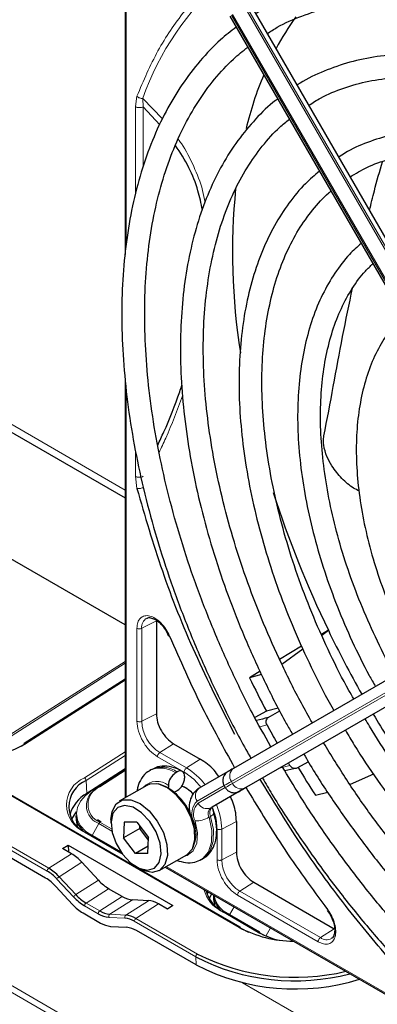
# Paper-space layout 'Blatt2' of a CAD drawing. Header units: millimetres. Extents: x 5 to 418, y 2 to 292.
# Tile 65 of 100: x 125.69 to 130.9, y 197.73 to 212.09. Entities that reach past the tile are written whole.
import ezdxf

# ---------------------------------------------------------------- set-up
doc = ezdxf.new("R2010")
doc.units = ezdxf.units.MM

psp = doc.layouts.new('Blatt2')

# ---------------------------------------------------------------- linework, layer by layer
at = {"color": 7, "linetype": 'Continuous', "lineweight": 18}
for p, q in [((143.705, 187.535), (88.087, 219.643)), ((89.349, 218.816), (142.442, 188.166)), ((127.243, 214.144), (127.243, 208.819)), ((132.971, 205.35), (128.974, 212.272)), ((128.998, 212.285), (132.994, 205.363)), ((132.773, 205.236), (128.777, 212.158)), ((128.793, 212.167), (132.79, 205.245)), ((127.376, 210.822), (127.399, 210.973)), ((127.376, 209.53), (127.376, 210.822)), ((127.773, 210.646), (127.485, 210.943)), ((127.492, 210.821), (127.485, 210.943)), ((127.492, 209.953), (127.492, 210.821)), ((118.992, 209.985), (127.228, 205.231)), ((127.243, 206.716), (127.243, 200.75)), ((127.376, 205.431), (127.376, 205.817)), ((127.399, 205.253), (127.376, 205.431)), ((128.888, 198.852), (119.932, 204.022)), ((127.4, 201.859), (127.4, 203.215)), ((127.682, 203.324), (127.469, 203.214)), ((127.469, 201.858), (127.469, 203.214)), ((128.777, 200.981), (132.773, 203.289)), ((132.79, 203.26), (128.793, 200.952)), ((128.974, 200.884), (132.971, 203.192)), ((125.548, 201.66), (127.228, 202.732)), ((127.228, 202.704), (125.565, 201.643)), ((126.091, 199.674), (121.469, 202.342)), ((121.491, 202.384), (126.113, 199.715)), ((127.228, 202.459), (125.773, 201.53)), ((127.682, 201.969), (127.469, 201.858)), ((129.296, 201.805), (129.192, 201.776)), ((127.934, 201.531), (127.732, 201.402)), ((126.633, 201.034), (127.228, 201.413)), ((127.228, 201.358), (126.658, 200.994)), ((128.088, 201.117), (127.699, 201.342)), ((128.121, 201.177), (127.732, 201.402)), ((128.323, 201.306), (128.121, 201.177)), ((129.477, 201.174), (129.63, 201.215)), ((127.228, 201.158), (126.744, 200.85)), ((126.842, 200.906), (127.228, 201.152)), ((127.228, 201.14), (126.858, 200.904)), ((126.67, 200.807), (126.658, 200.994)), ((126.744, 200.85), (126.842, 200.906)), ((128.276, 200.692), (128.671, 200.92)), ((128.793, 200.952), (128.777, 200.981)), ((126.67, 200.786), (126.67, 200.807)), ((126.744, 200.85), (126.744, 200.849)), ((128.687, 200.891), (128.293, 200.663)), ((128.474, 200.595), (128.888, 200.834)), ((128.927, 200.856), (128.987, 200.891)), ((128.498, 200.608), (128.474, 200.595)), ((128.473, 200.472), (128.45, 200.458)), ((126.747, 200.191), (126.842, 200.368)), ((127.033, 200.258), (126.842, 200.368)), ((126.859, 200.386), (127.027, 200.289)), ((128.214, 200.407), (128.225, 200.405)), ((128.636, 200.286), (128.848, 200.397)), ((127.164, 199.937), (126.634, 200.243)), ((128.567, 199.838), (128.567, 200.287)), ((128.636, 199.837), (128.636, 200.286)), ((126.445, 199.927), (126.113, 199.715)), ((128.636, 199.837), (128.848, 199.948)), ((126.596, 199.803), (126.265, 199.592)), ((127.826, 199.739), (132.968, 196.771)), ((126.475, 199.297), (126.232, 199.558)), ((126.265, 199.592), (126.507, 199.331)), ((126.837, 199.541), (126.507, 199.331)), ((129.101, 199.51), (128.899, 199.381)), ((126.987, 199.417), (126.659, 199.207)), ((130.039, 198.643), (128.865, 199.321)), ((130.073, 198.703), (128.899, 199.381)), ((126.659, 199.207), (126.857, 199.093)), ((127.185, 199.302), (126.857, 199.093)), ((127.334, 199.254), (127.004, 199.044)), ((127.567, 199.242), (127.236, 199.031)), ((127.715, 199.194), (127.383, 198.982)), ((126.834, 199.051), (126.636, 199.166)), ((127.004, 199.044), (127.236, 199.031)), ((129.168, 198.78), (128.638, 199.087)), ((128.75, 199.034), (128.814, 199.152)), ((127.223, 198.986), (126.992, 198.999)), ((128.258, 198.423), (127.361, 198.941)), ((127.383, 198.982), (128.28, 198.464)), ((129.28, 198.726), (129.344, 198.846)), ((130.275, 198.832), (130.073, 198.703)), ((128.264, 198.304), (128.258, 198.423)), ((128.94, 198.045), (144.542, 189.038))]:
    psp.add_line(p, q, dxfattribs=at)
at = {"color": 7, "linetype": 'Continuous', "lineweight": 25}
for p, q in [((127.228, 214.16), (127.228, 208.665)), ((133.049, 205.395), (129.053, 212.317)), ((128.753, 212.144), (132.749, 205.222)), ((127.732, 210.556), (127.492, 210.821)), ((118.894, 209.929), (127.228, 205.118)), ((127.228, 206.864), (127.228, 200.741)), ((127.228, 203.264), (125.282, 204.388)), ((128.906, 198.854), (119.95, 204.025)), ((132.804, 203.48), (128.808, 201.172)), ((127.682, 203.324), (127.682, 201.969)), ((132.994, 203.205), (128.998, 200.897)), ((127.832, 203.167), (127.86, 203.102)), ((130.189, 203.185), (130.089, 203.125)), ((130.093, 203.115), (130.189, 203.185)), ((129.8, 202.952), (129.479, 202.759)), ((129.51, 202.691), (129.817, 202.915)), ((129.194, 202.587), (129.039, 202.494)), ((129.215, 202.541), (129.039, 202.494)), ((127.228, 202.471), (125.756, 201.532)), ((126.068, 199.571), (121.503, 202.207)), ((129.46, 202.05), (129.288, 202.005)), ((129.288, 202.005), (129.117, 201.915)), ((129.314, 201.912), (129.48, 202.013)), ((125.711, 201.494), (125.75, 201.518)), ((127.934, 201.531), (128.323, 201.306)), ((129.63, 201.215), (129.609, 201.25)), ((129.898, 201.267), (129.731, 201.175)), ((127.228, 201.163), (126.67, 200.807)), ((127.228, 201.158), (126.744, 200.849)), ((127.612, 201.156), (127.589, 201.142)), ((127.987, 201.119), (127.964, 201.105)), ((128.093, 201.057), (128.093, 201.03)), ((128.721, 201.122), (128.307, 200.883)), ((130.847, 201.086), (130.505, 200.936)), ((127.543, 200.923), (127.142, 200.692)), ((127.858, 200.921), (127.858, 200.894)), ((128.054, 200.914), (128.093, 200.901)), ((128.671, 200.92), (128.687, 200.891)), ((127.987, 200.846), (127.964, 200.833)), ((128.912, 200.847), (128.498, 200.608)), ((128.959, 200.875), (128.899, 200.84)), ((130, 200.781), (130.18, 200.824)), ((126.51, 200.486), (126.511, 200.416)), ((126.511, 200.416), (126.526, 200.331)), ((126.876, 200.389), (126.826, 200.423)), ((127.021, 200.425), (127.021, 200.37)), ((127.215, 200.386), (127.205, 200.157)), ((127.397, 200.389), (127.215, 200.386)), ((127.397, 200.389), (127.568, 200.161)), ((127.44, 200.293), (127.442, 200.329)), ((128.848, 200.397), (128.848, 199.948)), ((127.167, 199.948), (126.652, 200.246)), ((127.44, 200.293), (127.205, 200.157)), ((127.465, 200.298), (127.44, 200.293)), ((127.567, 200.126), (127.44, 200.293)), ((126.316, 200.001), (126.397, 200.052)), ((126.397, 200.052), (127.924, 199.17)), ((126.397, 200.052), (126.4, 199.953)), ((127.376, 199.93), (127.205, 200.157)), ((127.563, 200.038), (127.376, 199.93)), ((127.558, 199.932), (127.568, 200.161)), ((126.445, 199.927), (126.316, 200.001)), ((127.183, 199.927), (127.164, 199.937)), ((127.558, 199.932), (127.376, 199.93)), ((127.725, 199.681), (128.126, 199.913)), ((126.837, 199.541), (126.596, 199.803)), ((128.339, 199.843), (128.362, 199.857)), ((127.386, 199.737), (127.433, 199.71)), ((127.811, 199.731), (133.11, 196.672)), ((129.101, 199.51), (130.275, 198.832)), ((126.219, 199.448), (126.462, 199.187)), ((127.185, 199.302), (126.987, 199.417)), ((128.513, 199.326), (128.515, 199.259)), ((127.567, 199.242), (127.334, 199.254)), ((127.844, 199.119), (127.715, 199.194)), ((127.924, 199.17), (127.844, 199.119)), ((128.515, 199.259), (128.53, 199.174)), ((126.613, 199.063), (126.869, 198.916)), ((129.186, 198.783), (128.655, 199.089)), ((130.172, 199.098), (130.214, 199.041)), ((127.016, 198.867), (127.248, 198.854)), ((128.264, 198.304), (127.395, 198.805)), ((128.913, 198.841), (129.025, 198.784)), ((129.193, 198.769), (129.262, 198.733))]:
    psp.add_line(p, q, dxfattribs=at)
at = {"color": 7, "linetype": 'Continuous', "lineweight": 25, "flags": 128}
for points in [[(128.808, 201.172), (128.784, 201.159), (128.764, 201.147), (128.748, 201.138), (128.737, 201.131), (128.733, 201.129)], [(126.723, 200.801), (126.764, 200.846), (126.842, 200.906)], [(128.126, 199.913), (128.131, 199.916), (128.208, 200), (128.244, 200.13), (128.236, 200.291), (128.185, 200.466), (128.095, 200.636), (127.978, 200.782), (127.844, 200.888), (127.71, 200.944), (127.589, 200.942), (127.543, 200.923)], [(128.129, 200.88), (128.129, 200.88), (128.053, 200.911)], [(128.998, 200.897), (128.976, 200.885), (128.957, 200.874), (128.942, 200.865), (128.931, 200.859), (128.924, 200.855), (128.921, 200.853), (128.921, 200.853)], [(128.987, 200.891), (128.992, 200.894), (128.994, 200.895)], [(127.964, 200.833), (127.943, 200.823), (127.941, 200.822)], [(128.888, 200.834), (128.91, 200.847), (128.929, 200.857), (128.943, 200.866), (128.954, 200.872), (128.959, 200.875)], [(128.986, 200.89), (128.983, 200.888), (128.971, 200.882), (128.955, 200.872), (128.935, 200.861), (128.912, 200.847)], [(128.965, 200.878), (128.964, 200.878), (128.959, 200.875)], [(127.021, 200.425), (127.036, 200.544), (127.094, 200.653), (127.188, 200.711), (127.309, 200.712), (127.444, 200.657), (127.577, 200.55), (127.695, 200.404), (127.784, 200.235), (127.836, 200.06), (127.844, 199.899), (127.807, 199.769), (127.73, 199.684), (127.621, 199.654), (127.621, 199.654)], [(127.552, 199.688), (127.654, 199.717), (127.723, 199.8), (127.751, 199.927), (127.736, 200.081), (127.678, 200.245), (127.585, 200.398), (127.468, 200.523), (127.342, 200.604), (127.22, 200.631), (127.119, 200.601), (127.05, 200.518), (127.022, 200.392), (127.037, 200.237), (127.095, 200.074), (127.188, 199.92), (127.304, 199.795), (127.431, 199.715), (127.552, 199.688)], [(126.513, 200.537), (126.482, 200.495), (126.447, 200.432)], [(127.621, 199.654), (127.492, 199.681), (127.433, 199.71)], [(128.433, 199.372), (128.432, 199.368), (128.423, 199.335)], [(128.487, 199.341), (128.485, 199.339), (128.45, 199.276)]]:
    psp.add_lwpolyline(points, dxfattribs=at)
at = {"color": 7, "linetype": 'Continuous', "lineweight": 18, "flags": 128}
for points in [[(127.858, 200.894), (127.724, 200.945), (127.679, 200.949)], [(128.793, 200.952), (128.763, 200.935), (128.737, 200.92), (128.717, 200.908), (128.702, 200.899), (128.692, 200.894), (128.687, 200.891), (128.687, 200.891)], [(126.744, 200.85), (126.648, 200.776), (126.577, 200.693), (126.533, 200.603), (126.518, 200.511), (126.533, 200.42), (126.577, 200.334), (126.649, 200.255), (126.681, 200.229)], [(128.899, 200.84), (128.893, 200.837), (128.892, 200.836)], [(128.921, 200.853), (128.922, 200.854), (128.927, 200.856)], [(128.959, 200.875), (128.962, 200.876), (128.965, 200.878), (128.965, 200.878)], [(128.473, 200.472), (128.513, 200.281), (128.511, 200.108), (128.467, 199.968), (128.384, 199.871), (128.362, 199.857)], [(128.473, 200.472), (128.492, 200.484), (128.506, 200.496), (128.516, 200.507), (128.52, 200.517), (128.519, 200.523)], [(128.246, 200.404), (128.28, 200.233), (128.271, 200.082), (128.22, 199.967), (128.132, 199.899), (128.079, 199.886)], [(128.34, 199.844), (128.361, 199.857), (128.443, 199.954), (128.488, 200.095), (128.49, 200.267), (128.45, 200.458)], [(127.173, 199.941), (127.169, 199.939), (127.164, 199.937)]]:
    psp.add_lwpolyline(points, dxfattribs=at)
at = {"color": 7, "linetype": 'Continuous', "lineweight": 18}
for centre, radius, start, end in [((131.406, 209.559), 4.159, 131.1389, 160.5535), ((127.616, 203.233), 0.149, 119.5203, 187.4277), ((128.041, 201.884), 0.572, 182.6055, 237.3945), ((125.763, 201.518), 0.016, 52.8504, 115.9599), ((127.768, 200.819), 0.371, 53.8215, 114.8681), ((127.745, 200.805), 0.372, 53.8639, 114.4166), ((127.62, 200.352), 0.966, 36.9374, 58.7266), ((128.89, 201.061), 0.138, 126.3512, 215.1851), ((126.803, 200.639), 0.43, 113.3057, 246.8237), ((126.604, 200.988), 0.0539, 6.3421, 57.7135), ((126.969, 200.645), 0.282, 113.3057, 246.8237), ((126.848, 200.891), 0.0166, 53.8189, 113.1032), ((127.69, 200.724), 0.259, 49.5168, 138.472), ((246.338, -2.665), 235.143, 119.99706, 120.02687), ((128.919, 201.01), 0.138, 204.8163, 293.6431), ((126.941, 200.628), 0.278, 141.5144, 249.2648), ((128.389, 200.772), 0.138, 126.3512, 215.1851), ((128.441, 200.515), 0.243, 132.8448, 206.7507), ((128.442, 200.503), 0.219, 132.8448, 206.7507), ((128.419, 200.722), 0.138, 204.8163, 293.6431), ((128.576, 200.524), 0.116, 132.8448, 206.7507), ((127.669, 200.265), 0.966, 1.2756, 23.0651), ((128.553, 200.51), 0.116, 132.8448, 206.7507), ((126.887, 200.345), 0.0499, 124.2195, 152.669), ((127.775, 200.221), 0.486, 335.257, 22.2569), ((128.244, 200.819), 0.415, 270.2974, 299.6447), ((126.645, 200.23), 0.0173, 66.2305, 129.0417), ((129.207, 199.863), 0.572, 182.6055, 237.3945), ((126.142, 199.673), 0.0511, 124.2872, 179.1791), ((126.318, 199.507), 0.0999, 122.3324, 149.186), ((126.561, 199.246), 0.0999, 122.3324, 149.186), ((128.852, 199.531), 0.493, 194.6896, 244.2739), ((128.9, 199.387), 0.381, 190.2396, 235.6526), ((126.687, 199.165), 0.0511, 124.2872, 179.1791), ((126.886, 199.051), 0.0511, 124.2872, 179.1791), ((127.028, 199.013), 0.0384, 127.2724, 201.6137), ((127.259, 199), 0.0384, 127.2724, 201.6137), ((128.648, 199.073), 0.0173, 66.2305, 129.0417), ((127.412, 198.94), 0.0511, 124.2872, 179.1791), ((128.899, 198.838), 0.0173, 66.2305, 129.0417), ((129.179, 198.767), 0.0173, 66.2305, 129.0417), ((130.164, 198.822), 0.15, 232.7382, 298.7687), ((128.309, 198.422), 0.0511, 124.2872, 179.1791)]:
    psp.add_arc(centre, radius, start, end, dxfattribs=at)
at = {"color": 7, "linetype": 'Continuous', "lineweight": 25}
for centre, radius, start, end in [((133.001, 209.777), 4.044, 144.3658, 152.1043), ((134.16, 209.244), 5.321, 157.4172, 166.3185), ((138.273, 208.7), 9.481, 174.3812, 188.9115), ((144.12, 209.92), 15.473, 197.7847, 205.8004), ((144.943, 210.298), 16.379, 205.7377, 209.4232), ((144.569, 210.086), 17.287, 206.0504, 207.8702), ((130.69, 196.072), 6, 103.2629, 104.9551), ((144.971, 210.31), 16.409, 210.5767, 213.4166), ((143.775, 209.622), 16.455, 208.3633, 209.4201), ((125.087, 202.699), 1.355, 242.9955, 300.4232), ((125.765, 201.52), 0.0152, 128.2019, 187.8532), ((144.655, 210.128), 17.383, 210.9624, 212.5311), ((128.088, 200.911), 0.231, 122.6055, 177.3945), ((128.029, 201.068), 0.0655, 350.786, 129.2033), ((130.971, 195.57), 5.741, 102.4754, 104.2639), ((126.822, 200.613), 0.415, 113.3057, 246.8237), ((127.863, 201.041), 0.231, 302.6055, 357.3945), ((126.914, 200.355), 0.513, 118.4714, 164.6503), ((127.434, 200.187), 0.812, 0.4785, 59.5161), ((220.814, 41.794), 183.696, 119.99714, 120.02671), ((126.849, 200.505), 0.34, 183.1764, 225.6546), ((125.773, 199.141), 0.621, 42.3194, 59.199), ((125.773, 199.144), 0.665, 42.3194, 59.199), ((125.727, 199), 0.665, 42.3194, 59.199), ((126.999, 199.778), 0.665, 222.3194, 239.199), ((128.868, 199.503), 0.474, 194.2207, 244.3122), ((128.853, 199.348), 0.34, 183.1764, 225.6546), ((126.953, 199.634), 0.665, 222.3194, 239.199), ((126.999, 199.775), 0.709, 222.3194, 239.199), ((127.024, 199.36), 0.362, 238.3709, 264.8776), ((127.035, 199.382), 0.339, 238.3709, 264.8776), ((127.205, 198.693), 0.339, 58.3709, 84.8776), ((127.047, 199.205), 0.339, 238.3709, 264.8776), ((127.195, 198.671), 0.317, 58.3709, 84.8776), ((127.217, 198.516), 0.339, 58.3709, 84.8776), ((129.688, 200.35), 1.698, 241.9187, 269.757), ((128.897, 198.841), 0.0157, 358.389, 55.7595), ((129.699, 199.739), 1.096, 241.027, 257.9437), ((129.177, 198.77), 0.0157, 358.389, 55.7595), ((129.707, 201.294), 3.169, 243.2575, 283.4338), ((129.699, 201.22), 3.147, 242.7484, 284.7881), ((129.71, 201.114), 3.16, 242.7714, 287.2194)]:
    psp.add_arc(centre, radius, start, end, dxfattribs=at)
for centre, start_param, end_param in [((126.458, 199.526), 5.044823, 5.481156), ((126.975, 199.818), 1.903231, 2.339563), ((127.173, 199.703), 2.339563, 2.775895), ((127.728, 198.793), 5.481156, 5.917488)]:
    psp.add_ellipse(centre, major_axis=(-0.263, 0.425), ratio=0.556886, start_param=start_param, end_param=end_param, dxfattribs=at)
at = {"color": 7, "linetype": 'Continuous', "lineweight": 18}
for points, knots in [([(128.687, 212.796), (128.64, 212.763), (128.416, 212.606), (128.082, 212.222), (127.689, 211.655), (127.495, 211.2), (127.399, 210.973)], [0, 0, 0, 0, 0.081439, 0.388222, 0.695006, 1, 1, 1, 1]), ([(128.394, 209.426), (128.382, 209.485), (128.344, 209.675), (128.226, 209.961), (128.105, 210.208), (128.017, 210.325), (128.001, 210.346)], [0, 0, 0, 0, 0.162753, 0.526181, 0.917131, 1, 1, 1, 1]), ([(127.721, 205.777), (127.755, 205.847), (127.883, 206.12), (127.986, 206.397), (128.063, 206.603)], [0, 0, 0, 0, 0.257532, 1, 1, 1, 1]), ([(127.485, 205.264), (127.477, 205.262), (127.462, 205.257), (127.439, 205.253), (127.417, 205.251), (127.405, 205.252), (127.399, 205.253)], [0, 0, 0, 0, 0.25, 0.5, 0.75, 1, 1, 1, 1]), ([(127.4, 203.215), (127.402, 203.244), (127.407, 203.305), (127.448, 203.369), (127.509, 203.401), (127.584, 203.399), (127.666, 203.364), (127.749, 203.297), (127.824, 203.206), (127.858, 203.136), (127.874, 203.101)], [0, 0, 0, 0, 0.121712, 0.25, 0.378287, 0.5, 0.621712, 0.75, 0.878287, 1, 1, 1, 1]), ([(127.699, 201.342), (127.66, 201.37), (127.581, 201.425), (127.483, 201.562), (127.413, 201.716), (127.404, 201.811), (127.4, 201.859)], [0, 0, 0, 0, 0.25, 0.5, 0.75, 1, 1, 1, 1]), ([(127.4, 201.859), (127.405, 201.857), (127.415, 201.852), (127.434, 201.85), (127.453, 201.852), (127.464, 201.856), (127.469, 201.858)], [0, 0, 0, 0, 0.249997, 0.499998, 0.749999, 1, 1, 1, 1]), ([(128.331, 200.897), (128.309, 200.925), (128.235, 201.017), (128.148, 201.076), (128.088, 201.117)], [0, 0, 0, 0, 0.297421, 1, 1, 1, 1]), ([(128.567, 200.287), (128.562, 200.361), (128.555, 200.456), (128.517, 200.556), (128.509, 200.579)], [0, 0, 0, 0, 0.771732, 1, 1, 1, 1]), ([(128.567, 200.287), (128.572, 200.285), (128.582, 200.281), (128.601, 200.278), (128.62, 200.28), (128.63, 200.284), (128.636, 200.286)], [0, 0, 0, 0, 0.2499918, 0.4999946, 0.7499973, 1, 1, 1, 1]), ([(130.178, 199.111), (130.2, 199.079), (130.243, 199.015), (130.285, 198.905), (130.301, 198.8), (130.291, 198.711), (130.255, 198.644), (130.197, 198.608), (130.121, 198.605), (130.066, 198.631), (130.039, 198.643)], [0, 0, 0, 0, 0.121713, 0.25, 0.378287, 0.5, 0.621713, 0.75, 0.878287, 1, 1, 1, 1])]:
    psp.add_open_spline(points, degree=3, knots=knots, dxfattribs=at)
at = {"color": 7, "linetype": 'Continuous', "lineweight": 25}
for points, knots in [([(138.719, 206.896), (138.649, 207.015), (138.459, 207.338), (138.122, 207.846), (137.712, 208.416), (137.281, 208.961), (136.832, 209.479), (136.366, 209.967), (135.888, 210.421), (135.399, 210.841), (134.901, 211.222), (134.398, 211.563), (133.893, 211.863), (133.387, 212.119), (132.884, 212.329), (132.387, 212.493), (131.897, 212.61), (131.419, 212.677), (130.955, 212.696), (130.507, 212.666), (130.079, 212.588), (129.675, 212.459), (129.358, 212.322), (129.187, 212.212), (129.133, 212.178)], [0, 0, 0, 0, 0.027836, 0.075404, 0.122977, 0.170555, 0.218143, 0.265742, 0.313355, 0.360985, 0.408634, 0.456301, 0.503986, 0.551687, 0.599395, 0.647094, 0.694763, 0.742373, 0.789887, 0.837268, 0.884487, 0.931535, 0.978434, 1, 1, 1, 1]), ([(129.3, 211.889), (129.347, 211.92), (129.505, 212.023), (129.801, 212.15), (130.184, 212.27), (130.59, 212.34), (131.016, 212.363), (131.458, 212.338), (131.914, 212.266), (132.383, 212.147), (132.86, 211.981), (133.344, 211.771), (133.832, 211.515), (134.321, 211.217), (134.808, 210.877), (135.29, 210.498), (135.766, 210.081), (136.231, 209.629), (136.684, 209.145), (137.12, 208.631), (137.54, 208.09), (137.937, 207.524), (138.235, 207.069), (138.39, 206.799), (138.43, 206.729)], [0, 0, 0, 0, 0.02099, 0.069851, 0.118688, 0.167389, 0.215899, 0.264215, 0.312366, 0.360395, 0.408346, 0.456251, 0.504137, 0.552018, 0.599903, 0.6478, 0.695711, 0.743637, 0.791578, 0.839533, 0.887498, 0.935471, 0.983451, 1, 1, 1, 1]), ([(128.846, 211.982), (128.769, 211.921), (128.58, 211.776), (128.316, 211.495), (128.05, 211.147), (127.817, 210.759), (127.619, 210.333), (127.456, 209.872), (127.329, 209.378), (127.239, 208.853), (127.187, 208.302), (127.172, 207.727), (127.196, 207.131), (127.256, 206.517), (127.354, 205.89), (127.489, 205.253), (127.659, 204.608), (127.864, 203.96), (128.103, 203.313), (128.373, 202.668), (128.676, 202.032), (128.907, 201.582), (129.044, 201.348), (129.061, 201.319)], [0, 0, 0, 0, 0.0350457, 0.0847588, 0.1345869, 0.1845749, 0.234734, 0.2850474, 0.3354824, 0.3860023, 0.436574, 0.4871714, 0.5377749, 0.5883714, 0.6389554, 0.6895248, 0.7400793, 0.7906199, 0.8411485, 0.8916676, 0.9421795, 0.9926872, 1, 1, 1, 1]), ([(129.35, 201.486), (129.258, 201.653), (129.052, 202.022), (128.767, 202.609), (128.491, 203.24), (128.247, 203.875), (128.036, 204.51), (127.859, 205.143), (127.717, 205.768), (127.611, 206.382), (127.542, 206.983), (127.509, 207.566), (127.512, 208.128), (127.552, 208.665), (127.629, 209.176), (127.741, 209.656), (127.887, 210.104), (128.068, 210.516), (128.28, 210.892), (128.526, 211.227), (128.77, 211.496), (128.944, 211.634), (129.015, 211.69)], [0, 0, 0, 0, 0.042136, 0.093403, 0.144665, 0.195918, 0.24716, 0.298386, 0.349596, 0.400786, 0.451955, 0.503102, 0.554231, 0.605345, 0.656454, 0.707569, 0.758714, 0.80992, 0.861231, 0.912695, 0.964359, 1, 1, 1, 1]), ([(138.115, 206.547), (138.042, 206.67), (137.857, 206.982), (137.531, 207.465), (137.143, 207.992), (136.734, 208.494), (136.308, 208.968), (135.867, 209.41), (135.414, 209.817), (134.952, 210.188), (134.483, 210.52), (134.01, 210.811), (133.537, 211.058), (133.065, 211.26), (132.599, 211.415), (132.141, 211.523), (131.694, 211.582), (131.261, 211.591), (130.846, 211.552), (130.45, 211.465), (130.081, 211.325), (129.842, 211.213), (129.735, 211.137), (129.734, 211.136)], [0, 0, 0, 0, 0.032875, 0.083822, 0.134775, 0.185738, 0.236713, 0.287705, 0.338718, 0.389753, 0.440814, 0.491899, 0.543005, 0.594125, 0.645237, 0.696311, 0.747305, 0.798171, 0.848856, 0.899324, 0.949573, 0.99965, 1, 1, 1, 1]), ([(129.904, 210.842), (129.961, 210.879), (130.12, 210.981), (130.411, 211.1), (130.773, 211.201), (131.157, 211.252), (131.559, 211.256), (131.977, 211.212), (132.407, 211.122), (132.849, 210.984), (133.297, 210.801), (133.751, 210.574), (134.206, 210.303), (134.66, 209.99), (135.11, 209.638), (135.553, 209.248), (135.985, 208.823), (136.404, 208.367), (136.807, 207.881), (137.191, 207.368), (137.534, 206.868), (137.736, 206.532), (137.827, 206.381)], [0, 0, 0, 0, 0.02882, 0.081368, 0.133858, 0.186143, 0.238166, 0.289941, 0.341521, 0.392971, 0.444344, 0.49568, 0.547008, 0.598338, 0.649681, 0.701044, 0.752426, 0.803828, 0.855246, 0.906678, 0.95812, 1, 1, 1, 1]), ([(129.451, 210.934), (129.44, 210.927), (129.323, 210.844), (129.126, 210.644), (128.865, 210.335), (128.639, 209.981), (128.446, 209.59), (128.289, 209.163), (128.168, 208.703), (128.083, 208.212), (128.037, 207.694), (128.028, 207.153), (128.057, 206.592), (128.124, 206.015), (128.227, 205.424), (128.367, 204.825), (128.542, 204.221), (128.752, 203.615), (128.994, 203.011), (129.269, 202.414), (129.494, 201.965), (129.636, 201.721), (129.667, 201.669)], [0, 0, 0, 0, 0.005507, 0.059059, 0.112718, 0.166568, 0.22064, 0.274924, 0.329377, 0.383948, 0.438591, 0.493268, 0.547952, 0.602625, 0.657281, 0.711917, 0.766534, 0.821135, 0.875721, 0.930297, 0.984866, 1, 1, 1, 1]), ([(129.956, 201.836), (129.902, 201.93), (129.741, 202.213), (129.502, 202.698), (129.24, 203.285), (129.011, 203.877), (128.814, 204.469), (128.652, 205.058), (128.525, 205.639), (128.433, 206.209), (128.378, 206.764), (128.36, 207.3), (128.378, 207.813), (128.433, 208.301), (128.523, 208.76), (128.648, 209.187), (128.807, 209.579), (128.999, 209.936), (129.223, 210.251), (129.431, 210.487), (129.574, 210.601), (129.622, 210.638)], [0, 0, 0, 0, 0.028011, 0.083582, 0.139147, 0.1947, 0.250238, 0.305756, 0.361251, 0.416719, 0.472159, 0.52757, 0.582957, 0.638329, 0.6937, 0.749093, 0.80455, 0.860127, 0.915892, 0.971916, 1, 1, 1, 1]), ([(137.512, 206.199), (137.421, 206.349), (137.224, 206.673), (136.892, 207.149), (136.524, 207.626), (136.137, 208.077), (135.734, 208.497), (135.318, 208.884), (134.892, 209.235), (134.458, 209.547), (134.021, 209.818), (133.582, 210.046), (133.145, 210.228), (132.714, 210.363), (132.291, 210.451), (131.881, 210.489), (131.486, 210.477), (131.109, 210.418), (130.757, 210.306), (130.5, 210.194), (130.371, 210.105), (130.341, 210.085)], [0, 0, 0, 0, 0.047335, 0.102503, 0.157679, 0.212871, 0.268083, 0.323322, 0.378591, 0.433894, 0.489232, 0.544601, 0.599988, 0.65536, 0.710671, 0.765857, 0.820841, 0.875554, 0.929964, 0.984107, 1, 1, 1, 1]), ([(128.354, 209.318), (128.334, 209.411), (128.287, 209.632), (128.16, 209.953), (128.031, 210.152), (127.962, 210.257)], [0, 0, 0, 0, 0.2580029, 0.6080025, 1, 1, 1, 1]), ([(130.507, 209.798), (130.587, 209.846), (130.764, 209.952), (131.068, 210.061), (131.409, 210.133), (131.771, 210.157), (132.15, 210.133), (132.543, 210.062), (132.947, 209.944), (133.359, 209.781), (133.776, 209.573), (134.195, 209.321), (134.612, 209.029), (135.025, 208.696), (135.43, 208.328), (135.824, 207.925), (136.204, 207.491), (136.567, 207.03), (136.906, 206.543), (137.126, 206.208), (137.224, 206.034), (137.225, 206.033)], [0, 0, 0, 0, 0.047732, 0.104951, 0.162001, 0.218715, 0.275061, 0.331102, 0.386935, 0.442647, 0.498302, 0.553942, 0.609585, 0.665249, 0.720938, 0.776655, 0.832397, 0.88816, 0.943939, 0.999729, 1, 1, 1, 1]), ([(130.79, 209.309), (130.812, 209.405), (130.87, 209.647), (130.937, 209.879), (130.978, 210.019)], [0, 0, 0, 0, 0.39617, 1, 1, 1, 1]), ([(130.059, 209.881), (129.99, 209.822), (129.828, 209.684), (129.609, 209.418), (129.399, 209.092), (129.223, 208.726), (129.082, 208.326), (128.978, 207.892), (128.911, 207.429), (128.882, 206.941), (128.891, 206.43), (128.938, 205.902), (129.022, 205.359), (129.143, 204.806), (129.299, 204.248), (129.49, 203.687), (129.713, 203.128), (129.97, 202.578), (130.157, 202.206), (130.265, 202.023), (130.269, 202.016)], [0, 0, 0, 0, 0.043569, 0.102164, 0.161004, 0.220147, 0.279578, 0.339236, 0.399046, 0.458941, 0.518871, 0.578798, 0.638704, 0.698585, 0.758439, 0.81827, 0.87808, 0.937877, 0.997664, 1, 1, 1, 1]), ([(130.559, 202.184), (130.536, 202.225), (130.412, 202.438), (130.214, 202.837), (129.97, 203.377), (129.759, 203.922), (129.581, 204.468), (129.437, 205.009), (129.328, 205.542), (129.255, 206.062), (129.219, 206.566), (129.219, 207.049), (129.256, 207.508), (129.328, 207.938), (129.435, 208.337), (129.576, 208.702), (129.75, 209.032), (129.957, 209.319), (130.118, 209.504), (130.217, 209.581), (130.228, 209.589)], [0, 0, 0, 0, 0.01444, 0.075617, 0.136785, 0.197937, 0.259068, 0.32017, 0.381239, 0.442268, 0.503257, 0.564207, 0.625127, 0.686037, 0.746963, 0.807957, 0.869101, 0.930499, 0.992258, 1, 1, 1, 1]), ([(130.667, 208.828), (130.609, 208.776), (130.468, 208.649), (130.28, 208.398), (130.099, 208.087), (129.954, 207.737), (129.845, 207.353), (129.773, 206.939), (129.738, 206.498), (129.742, 206.034), (129.784, 205.552), (129.863, 205.056), (129.979, 204.551), (130.13, 204.04), (130.315, 203.529), (130.534, 203.023), (130.722, 202.634), (130.845, 202.42), (130.876, 202.367)], [0, 0, 0, 0, 0.045337, 0.11062, 0.176282, 0.242384, 0.308874, 0.375644, 0.442577, 0.509583, 0.576595, 0.64358, 0.710528, 0.777438, 0.844314, 0.911165, 0.977999, 1, 1, 1, 1]), ([(131.162, 202.532), (131.159, 202.537), (131.064, 202.697), (130.902, 203.026), (130.68, 203.515), (130.492, 204.01), (130.337, 204.504), (130.216, 204.993), (130.131, 205.472), (130.082, 205.936), (130.069, 206.381), (130.093, 206.802), (130.152, 207.196), (130.246, 207.558), (130.374, 207.887), (130.534, 208.177), (130.69, 208.394), (130.801, 208.496), (130.839, 208.531)], [0, 0, 0, 0, 0.002079, 0.070996, 0.1399, 0.208781, 0.277628, 0.346429, 0.415177, 0.483863, 0.552488, 0.62106, 0.689605, 0.758159, 0.826801, 0.895661, 0.964912, 1, 1, 1, 1]), ([(130.125, 206.021), (130.171, 206.261), (130.263, 206.743), (130.394, 207.469), (130.493, 207.942), (130.542, 208.177)], [0, 0, 0, 0, 0.33288, 0.667872, 1, 1, 1, 1]), ([(131.275, 207.776), (131.271, 207.772), (131.19, 207.704), (131.061, 207.533), (130.892, 207.262), (130.762, 206.949), (130.667, 206.603), (130.609, 206.227), (130.59, 205.825), (130.609, 205.402), (130.665, 204.964), (130.759, 204.515), (130.888, 204.059), (131.052, 203.603), (131.246, 203.152), (131.401, 202.86), (131.477, 202.714)], [0, 0, 0, 0, 0.004033, 0.07871, 0.15389, 0.229752, 0.306249, 0.383198, 0.460397, 0.537693, 0.614972, 0.6922, 0.769368, 0.846482, 0.923554, 1, 1, 1, 1]), ([(127.703, 205.886), (127.732, 205.95), (127.852, 206.206), (127.97, 206.499), (128.044, 206.727), (128.054, 206.759)], [0, 0, 0, 0, 0.220983, 0.888734, 1, 1, 1, 1]), ([(130.639, 205.215), (130.611, 205.229), (130.52, 205.275), (130.385, 205.395), (130.255, 205.551), (130.165, 205.717), (130.122, 205.853), (130.116, 205.963), (130.123, 206.008), (130.125, 206.021)], [0, 0, 0, 0, 0.108489, 0.357548, 0.606037, 0.752666, 0.900362, 0.972485, 1, 1, 1, 1]), ([(127.399, 205.253), (127.515, 204.853), (127.748, 204.052), (128.227, 202.846), (128.623, 202.063), (128.821, 201.672)], [0, 0, 0, 0, 0.333225, 0.666786, 1, 1, 1, 1]), ([(127.544, 203.359), (127.549, 203.362), (127.565, 203.373), (127.608, 203.368), (127.664, 203.345), (127.715, 203.31), (127.773, 203.255), (127.809, 203.201), (127.832, 203.167)], [0, 0, 0, 0, 0.09615, 0.304831, 0.476585, 0.615596, 0.753805, 1, 1, 1, 1]), ([(127.874, 203.101), (128.027, 202.752), (128.312, 202.101), (128.661, 201.472), (128.823, 201.181)], [0, 0, 0, 0, 0.537183, 1, 1, 1, 1]), ([(129.296, 201.805), (129.291, 201.815), (129.283, 201.835), (129.283, 201.867), (129.293, 201.895), (129.307, 201.906), (129.314, 201.912)], [0, 0, 0, 0, 0.250494, 0.503104, 0.754115, 1, 1, 1, 1]), ([(136.971, 197.909), (136.918, 197.89), (136.758, 197.832), (136.467, 197.787), (136.102, 197.771), (135.72, 197.805), (135.325, 197.885), (134.919, 198.012), (134.513, 198.181), (134.225, 198.331), (134.002, 198.458), (133.772, 198.597), (133.42, 198.836), (133.006, 199.16), (132.599, 199.522), (132.203, 199.918), (131.82, 200.346), (131.454, 200.802), (131.109, 201.284), (130.866, 201.65), (130.746, 201.859), (130.726, 201.895)], [0, 0, 0, 0, 0.031219, 0.093709, 0.155812, 0.217519, 0.278913, 0.340099, 0.401169, 0.458925, 0.466609, 0.498605, 0.559596, 0.620625, 0.681681, 0.742768, 0.803883, 0.865022, 0.92618, 0.987351, 1, 1, 1, 1]), ([(130.438, 201.729), (130.481, 201.656), (130.626, 201.406), (130.901, 200.997), (131.259, 200.508), (131.638, 200.046), (132.034, 199.612), (132.445, 199.21), (132.867, 198.842), (133.298, 198.513), (133.641, 198.285), (133.916, 198.122), (134.191, 197.97), (134.56, 197.795), (134.995, 197.633), (135.422, 197.519), (135.84, 197.454), (136.245, 197.437), (136.631, 197.472), (136.931, 197.531), (137.093, 197.596), (137.141, 197.615)], [0, 0, 0, 0, 0.024893, 0.084681, 0.144477, 0.204286, 0.264115, 0.32397, 0.383856, 0.443777, 0.503736, 0.525177, 0.556785, 0.616785, 0.676812, 0.736803, 0.796699, 0.856424, 0.915894, 0.975048, 1, 1, 1, 1]), ([(137.579, 196.856), (137.545, 196.841), (137.397, 196.779), (137.111, 196.717), (136.726, 196.67), (136.32, 196.675), (135.9, 196.727), (135.468, 196.825), (135.025, 196.97), (134.583, 197.158), (134.259, 197.324), (134.007, 197.468), (133.747, 197.624), (133.364, 197.882), (132.914, 198.227), (132.47, 198.611), (132.035, 199.03), (131.614, 199.481), (131.208, 199.963), (130.82, 200.471), (130.454, 200.998), (130.23, 201.364), (130.12, 201.545)], [0, 0, 0, 0, 0.017316, 0.07398, 0.130407, 0.186548, 0.242429, 0.298112, 0.353664, 0.409142, 0.461634, 0.472322, 0.501413, 0.556837, 0.61229, 0.667762, 0.723255, 0.77877, 0.834303, 0.889852, 0.945412, 1, 1, 1, 1]), ([(129.833, 201.38), (129.857, 201.338), (129.99, 201.104), (130.259, 200.694), (130.637, 200.156), (131.038, 199.644), (131.456, 199.158), (131.891, 198.702), (132.34, 198.279), (132.798, 197.892), (133.265, 197.543), (133.631, 197.304), (133.922, 197.131), (134.215, 196.97), (134.613, 196.778), (135.083, 196.595), (135.546, 196.46), (136, 196.373), (136.441, 196.335), (136.867, 196.346), (137.273, 196.409), (137.567, 196.482), (137.718, 196.549), (137.748, 196.563)], [0, 0, 0, 0, 0.011961, 0.066529, 0.121102, 0.175682, 0.230275, 0.284884, 0.339513, 0.394165, 0.448844, 0.503549, 0.521416, 0.550246, 0.604978, 0.659732, 0.714464, 0.769138, 0.823706, 0.878111, 0.932303, 0.986256, 1, 1, 1, 1]), ([(128.062, 201.126), (128.034, 201.141), (127.96, 201.18), (127.837, 201.208), (127.711, 201.204), (127.646, 201.168), (127.62, 201.154)], [0, 0, 0, 0, 0.190542, 0.506345, 0.801069, 1, 1, 1, 1]), ([(128.595, 201.049), (128.572, 201.082), (128.494, 201.195), (128.394, 201.26), (128.323, 201.306)], [0, 0, 0, 0, 0.2923893, 1, 1, 1, 1]), ([(138.185, 195.806), (138.128, 195.782), (137.949, 195.706), (137.622, 195.629), (137.21, 195.573), (136.778, 195.567), (136.33, 195.609), (135.869, 195.698), (135.398, 195.833), (134.918, 196.015), (134.47, 196.224), (134.097, 196.427), (133.724, 196.651), (133.313, 196.925), (132.828, 197.29), (132.35, 197.694), (131.881, 198.134), (131.424, 198.607), (130.981, 199.111), (130.555, 199.642), (130.15, 200.2), (129.802, 200.719), (129.601, 201.058), (129.518, 201.198)], [0, 0, 0, 0, 0.024649, 0.076789, 0.128757, 0.180513, 0.232071, 0.283468, 0.334752, 0.385965, 0.437141, 0.476365, 0.503222, 0.554373, 0.605545, 0.656731, 0.707934, 0.759153, 0.810386, 0.861633, 0.912889, 0.964152, 1, 1, 1, 1]), ([(129.731, 201.175), (129.723, 201.172), (129.706, 201.166), (129.677, 201.172), (129.649, 201.188), (129.636, 201.206), (129.63, 201.215)], [0, 0, 0, 0, 0.243701, 0.495029, 0.749466, 1, 1, 1, 1]), ([(127.593, 201.139), (127.582, 201.134), (127.529, 201.112), (127.463, 201.028), (127.412, 200.93), (127.405, 200.862), (127.403, 200.842)], [0, 0, 0, 0, 0.1021441, 0.4763567, 0.8468915, 1, 1, 1, 1]), ([(128.735, 201.131), (128.733, 201.129), (128.727, 201.126), (128.726, 201.126), (128.725, 201.125), (128.725, 201.125), (128.725, 201.124), (128.724, 201.124), (128.723, 201.123), (128.718, 201.12), (128.705, 201.112), (128.687, 201.094), (128.666, 201.065), (128.651, 201.024), (128.65, 200.974), (128.658, 200.936), (128.671, 200.921), (128.673, 200.919)], [0, 0, 0, 0, 0.076727, 0.195946, 0.240679, 0.26028, 0.269601, 0.276251, 0.279866, 0.286552, 0.331181, 0.417981, 0.523048, 0.65974, 0.813858, 0.979318, 1, 1, 1, 1]), ([(128.093, 200.901), (128.133, 200.876), (128.178, 200.848), (128.214, 200.799), (128.219, 200.792)], [0, 0, 0, 0, 0.86542, 1, 1, 1, 1]), ([(128.985, 200.899), (129.158, 200.612), (129.529, 199.993), (129.952, 199.418), (130.178, 199.111)], [0, 0, 0, 0, 0.464914, 1, 1, 1, 1]), ([(131.825, 197.603), (131.578, 197.857), (131.084, 198.366), (130.388, 199.22), (129.749, 200.101), (129.374, 200.717), (129.195, 201.011)], [0, 0, 0, 0, 0.254215, 0.509942, 0.76567, 1, 1, 1, 1]), ([(129.23, 201.031), (129.275, 200.952), (129.439, 200.669), (129.747, 200.199), (130.152, 199.624), (130.58, 199.073), (131.025, 198.55), (131.488, 198.056), (131.964, 197.594), (132.451, 197.168), (132.947, 196.778), (133.428, 196.443), (133.832, 196.195), (134.237, 195.97), (134.663, 195.762), (135.165, 195.561), (135.661, 195.406), (136.148, 195.3), (136.624, 195.242), (137.085, 195.233), (137.529, 195.272), (137.951, 195.365), (138.227, 195.446), (138.354, 195.508), (138.357, 195.509)], [0, 0, 0, 0, 0.01943, 0.069936, 0.120444, 0.170959, 0.221483, 0.272019, 0.322569, 0.373136, 0.423723, 0.474329, 0.518625, 0.545295, 0.595931, 0.646585, 0.697225, 0.747827, 0.79836, 0.848782, 0.899057, 0.949155, 0.999073, 1, 1, 1, 1]), ([(128.307, 200.883), (128.283, 200.866), (128.227, 200.825), (128.176, 200.728), (128.154, 200.616), (128.166, 200.537), (128.172, 200.501)], [0, 0, 0, 0, 0.216325, 0.485292, 0.762016, 1, 1, 1, 1]), ([(128.689, 200.89), (128.699, 200.876), (128.717, 200.85), (128.757, 200.827), (128.793, 200.817), (128.825, 200.815), (128.85, 200.819), (128.869, 200.825), (128.881, 200.83), (128.888, 200.834), (128.89, 200.835), (128.891, 200.835), (128.891, 200.836), (128.892, 200.836), (128.892, 200.836), (128.893, 200.837), (128.896, 200.839), (128.899, 200.84)], [0, 0, 0, 0, 0.160331, 0.301129, 0.418065, 0.516796, 0.597793, 0.66009, 0.702454, 0.725048, 0.729391, 0.732453, 0.736188, 0.742751, 0.759218, 0.834358, 1, 1, 1, 1]), ([(128.848, 200.397), (128.844, 200.481), (128.837, 200.6), (128.778, 200.724), (128.761, 200.761)], [0, 0, 0, 0, 0.707408, 1, 1, 1, 1]), ([(128.357, 199.858), (128.365, 199.862), (128.416, 199.882), (128.484, 199.962), (128.545, 200.086), (128.567, 200.238), (128.556, 200.388), (128.53, 200.485), (128.519, 200.523)], [0, 0, 0, 0, 0.041234, 0.239064, 0.434016, 0.639916, 0.860239, 1, 1, 1, 1]), ([(128.519, 200.523), (128.516, 200.537), (128.508, 200.566), (128.507, 200.587), (128.507, 200.598)], [0, 0, 0, 0, 0.466112, 1, 1, 1, 1]), ([(127.984, 199.83), (128.024, 199.817), (128.11, 199.789), (128.235, 199.794), (128.307, 199.83), (128.338, 199.847)], [0, 0, 0, 0, 0.335794, 0.704655, 1, 1, 1, 1]), ([(130.214, 199.041), (130.232, 199.005), (130.257, 198.954), (130.276, 198.882), (130.284, 198.827), (130.281, 198.772), (130.268, 198.728), (130.253, 198.702), (130.239, 198.696), (130.234, 198.694)], [0, 0, 0, 0, 0.239572, 0.332572, 0.478423, 0.621081, 0.767924, 0.927133, 1, 1, 1, 1])]:
    psp.add_open_spline(points, degree=3, knots=knots, dxfattribs=at)
at = {"color": 7, "linetype": 'Continuous', "lineweight": 18}
for points in [[(127.399, 210.973), (127.405, 210.968), (127.416, 210.958), (127.439, 210.948), (127.462, 210.942), (127.477, 210.943), (127.485, 210.943)], [(127.376, 210.822), (127.384, 210.818), (127.401, 210.81), (127.434, 210.807), (127.467, 210.81), (127.484, 210.818), (127.492, 210.821)], [(127.492, 205.431), (127.484, 205.427), (127.467, 205.419), (127.434, 205.416), (127.401, 205.419), (127.384, 205.427), (127.376, 205.431)], [(127.4, 203.215), (127.405, 203.213), (127.415, 203.208), (127.434, 203.206), (127.453, 203.207), (127.464, 203.212), (127.469, 203.214)], [(127.699, 201.342), (127.699, 201.347), (127.7, 201.358), (127.708, 201.376), (127.719, 201.392), (127.728, 201.398), (127.732, 201.402)], [(128.088, 201.117), (128.088, 201.123), (128.089, 201.134), (128.097, 201.151), (128.108, 201.167), (128.117, 201.174), (128.121, 201.177)], [(128.865, 199.321), (128.826, 199.349), (128.748, 199.404), (128.649, 199.541), (128.58, 199.695), (128.571, 199.791), (128.567, 199.838)], [(128.636, 199.837), (128.63, 199.835), (128.62, 199.831), (128.601, 199.829), (128.582, 199.832), (128.572, 199.836), (128.567, 199.838)], [(128.865, 199.321), (128.866, 199.326), (128.867, 199.337), (128.875, 199.355), (128.886, 199.371), (128.894, 199.378), (128.899, 199.381)], [(130.039, 198.643), (130.04, 198.649), (130.041, 198.66), (130.049, 198.677), (130.06, 198.693), (130.069, 198.7), (130.073, 198.703)]]:
    psp.add_open_spline(points, degree=3, dxfattribs=at)
at = {"color": 7, "linetype": 'Continuous', "lineweight": 25}
for points in [[(127.682, 201.969), (127.685, 201.928), (127.693, 201.847), (127.751, 201.717), (127.835, 201.601), (127.901, 201.554), (127.934, 201.531)], [(128.848, 199.948), (128.852, 199.907), (128.86, 199.827), (128.918, 199.696), (129.002, 199.581), (129.068, 199.534), (129.101, 199.51)]]:
    psp.add_open_spline(points, degree=3, dxfattribs=at)

doc.saveas('drawing.dxf')
